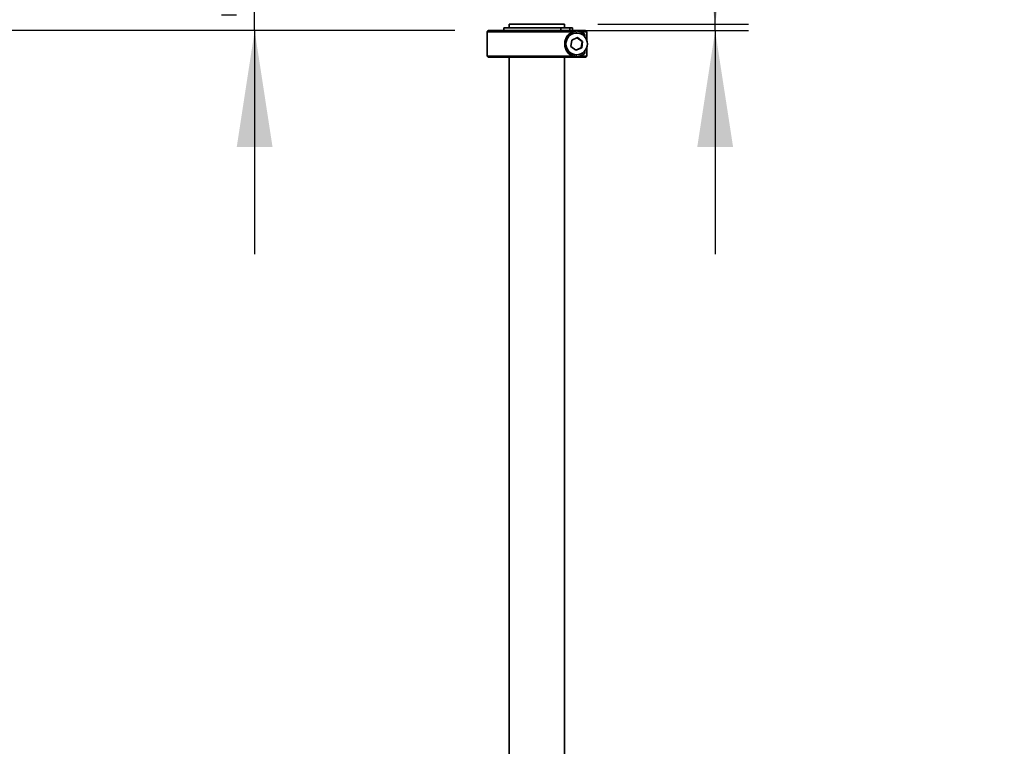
# Model space of a CAD drawing. Header units: millimetres. Extents: x 5 to 298, y 5 to 205.
# Tile 7 of 83: x 36 to 65, y 115 to 137. Entities that reach past the tile are written whole.
import ezdxf

# ---------------------------------------------------------------- set-up
doc = ezdxf.new("R2010")
doc.units = ezdxf.units.MM
doc.layers.add('图框', color=7, linetype='Continuous')
doc.styles.add('SLDTEXTSTYLE1', font='TXT', dxfattribs={"width": 0.7})
doc.dimstyles.new('SLDDIMSTYLE3', dxfattribs={"dimtxt": 3.5, "dimasz": 3.5, "dimexe": 0, "dimexo": 0.0625, "dimgap": 0.875, "dimtad": 2, "dimlfac": 15, "dimrnd": 1e-09, "dimzin": 12, "dimdsep": 46, "dimtxsty": 'SLDTEXTSTYLE1', "dimsah": 1, "dimcen": 0.09, "dimadec": 0, "dimazin": 3, "dimtfac": 1, "dimtmove": 0, "dimatfit": 0, "dimfxl": 0, "dimfrac": 2, "dimtolj": 1, "dimtzin": 12, "dimarcsym": 0})
doc.dimstyles.new('SLDDIMSTYLE4', dxfattribs={"dimtxt": 3.5, "dimasz": 3.5, "dimexe": 0, "dimexo": 0.0625, "dimgap": 0.875, "dimtad": 2, "dimlfac": 15, "dimrnd": 1e-09, "dimzin": 12, "dimdsep": 46, "dimtxsty": 'SLDTEXTSTYLE1', "dimsah": 1, "dimcen": 0.09, "dimadec": 0, "dimazin": 3, "dimtfac": 1, "dimtofl": 0, "dimtmove": 0, "dimatfit": 3, "dimfxl": 0, "dimfrac": 2, "dimtolj": 1, "dimtzin": 12, "dimarcsym": 0})

# ---------------------------------------------------------------- blocks, each defined once
blk = doc.blocks.new('_D_9')
at = {"layer": '图框'}
for p, q in [((42.712, 137.035), (42.712, 145.057)), ((42.163, 137.035), (41.712, 137.035)), ((42.712, 136.568), (42.712, 137.035)), ((48.739, 136.568), (41.712, 136.568)), ((42.712, 136.568), (42.712, 129.838))]:
    blk.add_line(p, q, dxfattribs=at)
for points in [[(42.712, 137.035), (43.25, 140.535), (42.173, 140.535)], [(42.712, 136.568), (42.173, 133.068), (43.25, 133.068)]]:
    blk.add_solid(points, dxfattribs=at)
at = {"layer": '图框', "char_height": 3.5, "attachment_point": 1, "rotation": 90, "style": 'SLDTEXTSTYLE1'}
for s, insert in [('7', (38.2, 143.525)), ('*', (38.2, 141.994))]:
    blk.add_mtext(s, dxfattribs=dict(at, insert=insert))
blk = doc.blocks.new('_D_10')
at = {"layer": '图框'}
for p, q in [((56.572, 136.762), (56.572, 143.369)), ((53.039, 136.762), (57.572, 136.762)), ((56.572, 136.568), (56.572, 136.762)), ((51.347, 136.568), (57.572, 136.568)), ((56.572, 136.568), (56.572, 129.838))]:
    blk.add_line(p, q, dxfattribs=at)
for points in [[(56.572, 136.762), (57.111, 140.262), (56.034, 140.262)], [(56.572, 136.568), (56.034, 133.068), (57.111, 133.068)]]:
    blk.add_solid(points, dxfattribs=at)
at = {"layer": '图框', "insert": (52.061, 138.77), "char_height": 3.5, "attachment_point": 1, "rotation": 90, "style": 'SLDTEXTSTYLE1'}
blk.add_mtext('2.9', dxfattribs=at)
blk = doc.blocks.new('_D_11')
at = {"layer": '图框'}
for p, q in [((48.739, 136.568), (29.906, 136.568)), ((30.906, 70.862), (30.906, 136.568)), ((107.973, 70.862), (29.906, 70.862))]:
    blk.add_line(p, q, dxfattribs=at)
for points in [[(30.906, 136.568), (30.367, 133.068), (31.444, 133.068)], [(30.906, 70.862), (31.444, 74.362), (30.367, 74.362)]]:
    blk.add_solid(points, dxfattribs=at)
at = {"layer": '图框', "insert": (26.394, 103.558), "char_height": 3.5, "attachment_point": 1, "rotation": 90, "style": 'SLDTEXTSTYLE1'}
blk.add_mtext('B', dxfattribs=at)

msp = doc.modelspace()

# ---------------------------------------------------------------- linework, layer by layer
at = {"color": 7, "linetype": 'Continuous', "lineweight": 35}
for p, q in [((50.2107028, 136.6484791), (50.2107028, 136.5684791)), ((51.9242955, 136.6484791), (50.2107028, 136.6484791)), ((50.3725472, 136.7618124), (50.3725472, 136.6484791)), ((51.2683119, 136.7618124), (50.3725472, 136.7618124)), ((52.0392139, 136.7618124), (51.2683119, 136.7618124)), ((51.9242955, 136.5684791), (51.9242955, 136.6484791)), ((52.2003069, 136.6484791), (51.9242955, 136.6484791)), ((52.0392139, 136.6484791), (52.0392139, 136.7618124)), ((52.2003069, 136.5684791), (52.2003069, 136.6484791)), ((52.2760357, 136.6484791), (52.2003069, 136.6484791)), ((52.2760357, 136.5684791), (52.2760357, 136.6484791)), ((49.7392139, 136.5684791), (49.7058806, 136.5351457)), ((49.7058806, 136.5351457), (49.7058806, 135.8018124)), ((52.2863506, 136.5351457), (49.7058806, 136.5351457)), ((49.7392139, 136.5684791), (52.6725472, 136.5684791)), ((52.4293732, 136.357492), (52.2536496, 136.2846861)), ((52.4038865, 136.5018124), (52.3744189, 136.5018124)), ((52.5651261, 136.241285), (52.4196274, 136.3534541)), ((52.5801096, 136.241285), (52.4293732, 136.357492)), ((52.7058806, 136.5351457), (52.5296348, 136.5351457)), ((52.6500661, 136.3829824), (52.6500661, 136.4440691)), ((52.7058806, 136.5351457), (52.6725472, 136.5684791)), ((52.7058806, 136.2921684), (52.7058806, 136.5351457)), ((52.2536496, 136.2846861), (52.2286624, 136.0956731)), ((52.2286624, 136.0956731), (52.3793988, 135.9794661)), ((52.3741611, 135.983504), (52.5401389, 136.0522721)), ((52.3793988, 135.9794661), (52.5551224, 136.0522721)), ((52.5401389, 136.0522721), (52.5651261, 136.241285)), ((52.5401389, 136.0522721), (52.5551224, 136.0522721)), ((52.5551224, 136.0522721), (52.5801096, 136.241285)), ((52.5651261, 136.241285), (52.5801096, 136.241285)), ((52.7058806, 135.8018124), (52.7058806, 136.0447898)), ((49.7058806, 135.8018124), (49.7392139, 135.7684791)), ((49.7058806, 135.8018124), (52.2863506, 135.8018124)), ((52.6725472, 135.7684791), (49.7392139, 135.7684791)), ((50.3725472, 135.7684791), (50.3725472, 109.5618124)), ((52.0392139, 109.5618124), (52.0392139, 135.7684791)), ((52.3744189, 135.8351457), (52.4038865, 135.8351457)), ((52.5296348, 135.8018124), (52.7058806, 135.8018124)), ((52.6500661, 135.892889), (52.6500661, 135.9539757)), ((52.6725472, 135.7684791), (52.7058806, 135.8018124))]:
    msp.add_line(p, q, dxfattribs=at)
msp.add_circle((52.4036861, 136.1687555), 0.3264238, dxfattribs=at)
for centre, radius, start, end in [((52.3746952, 136.1693265), 0.332486, 90.04760086, 161.8652064), ((52.4046259, 136.1684791), 0.3333342, 90.1270986, 269.8729014), ((52.3743497, 136.1701816), 0.3886308, 44.80934715, 89.98979434), ((52.3746024, 136.16746), 0.3323143, 202.33081161, 269.96836428), ((52.3743497, 136.1667766), 0.3886308, 270.01020566, 315.19065285)]:
    msp.add_arc(centre, radius, start, end, dxfattribs=at)
for points, knots in [([(52.2863506, 135.8018124), (52.2723913, 135.8079103), (52.225893, 135.8282223), (52.1469491, 135.888564), (52.0734249, 135.9983334), (52.0405358, 136.1249891), (52.0462724, 136.2460381), (52.0837495, 136.3549169), (52.1475786, 136.44589), (52.2197242, 136.5050816), (52.2672615, 136.5265321), (52.2863506, 136.5351457)], [0, 0, 0, 0, 0.0599633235, 0.1997377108, 0.3403503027, 0.4620885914, 0.5738061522, 0.6835180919, 0.7962743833, 0.9181916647, 1, 1, 1, 1]), ([(52.5296348, 136.5351457), (52.5083871, 136.5420929), (52.4653545, 136.5561628), (52.4053113, 136.5604341), (52.3462783, 136.5549335), (52.3071812, 136.5435497), (52.2876594, 136.5356738), (52.2863506, 136.5351457)], [0, 0, 0, 0, 0.2345162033, 0.4749625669, 0.7268446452, 0.9816868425, 1, 1, 1, 1]), ([(52.6500661, 136.4440691), (52.6344637, 136.4618867), (52.6030301, 136.4977828), (52.5542183, 136.5226312), (52.5296348, 136.5351457)], [0, 0, 0, 0, 0.4963631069, 1, 1, 1, 1]), ([(52.2863506, 135.8018124), (52.2876594, 135.8012843), (52.3030958, 135.7950555), (52.333761, 135.7854995), (52.3802556, 135.7780571), (52.4294574, 135.7775873), (52.4716319, 135.7838876), (52.5053403, 135.7928771), (52.5215244, 135.7988295), (52.5296348, 135.8018124)], [0, 0, 0, 0, 0.0183065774, 0.2159188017, 0.4148451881, 0.6185572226, 0.8243887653, 0.9119943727, 1, 1, 1, 1]), ([(52.5296348, 135.8018124), (52.5377515, 135.805432), (52.5540021, 135.812679), (52.576488, 135.825869), (52.5976285, 135.8406299), (52.6171174, 135.8570142), (52.6348216, 135.8744416), (52.6449821, 135.8867369), (52.6500661, 135.892889)], [0, 0, 0, 0, 0.1599931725, 0.3203277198, 0.4895347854, 0.6590497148, 0.8294014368, 1, 1, 1, 1])]:
    msp.add_open_spline(points, degree=3, knots=knots, dxfattribs=at)

# ---------------------------------------------------------------- dimensions: what is measured, and where the dimension line sits
at = {"layer": '图框'}
for base, p1, p2, text, dimstyle, picture, middle in [((42.7115965, 137.0351457), (49.7392139, 136.5684791), (43.1630111, 137.0351457), '*<>', 'SLDDIMSTYLE3', '_D_9', (42.7115965, 143.525422)), ((30.9058806, 136.5684791), (108.9725472, 70.8618124), (49.7392139, 136.5684791), 'B', 'SLDDIMSTYLE4', '_D_11', (30.9058806, 104.3236708))]:
    dim = msp.add_linear_dim(base=base, p1=p1, p2=p2, angle=90, text=text, dimstyle=dimstyle, dxfattribs=at)
    dim.commit()
    dim.dimension.update_dxf_attribs({"geometry": picture, "text_midpoint": middle, "dimtype": 160})
dim = msp.add_linear_dim(base=(56.5724312, 136.7618124), p1=(50.3468348, 136.5684791), p2=(52.0392139, 136.7618124), angle=90, dimstyle='SLDDIMSTYLE3', dxfattribs=at)
dim.commit()
dim.dimension.update_dxf_attribs({"geometry": '_D_10', "text_midpoint": (56.5724312, 141.0697364), "dimtype": 160})

doc.saveas('drawing.dxf')
